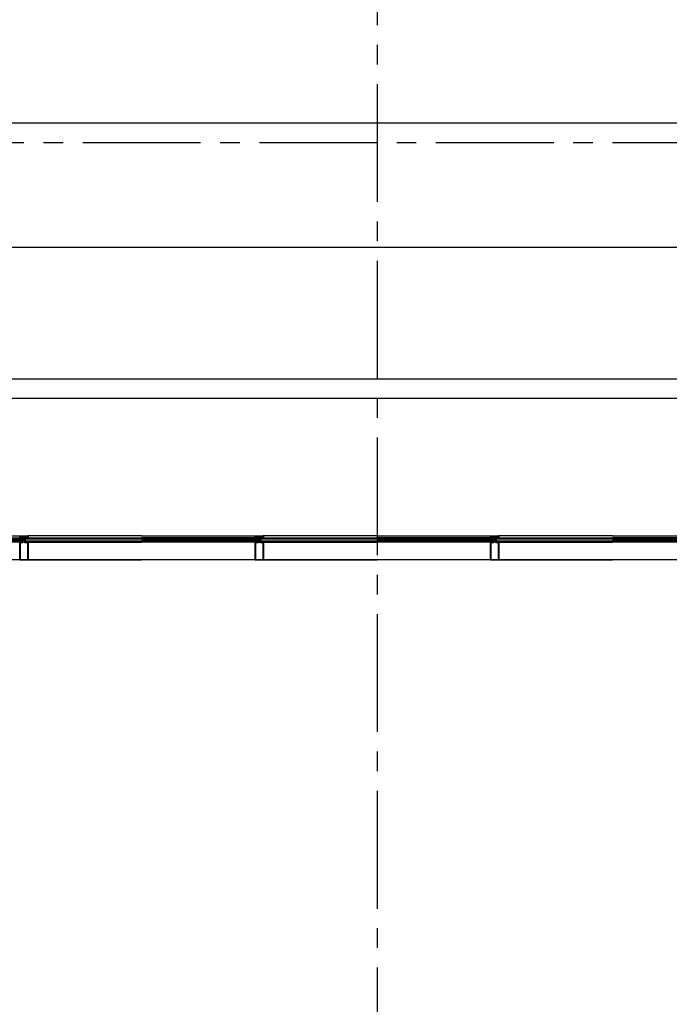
# Model space of a CAD drawing. Extents: x 2980 to 201049, y 2980 to 157420.
# Tile 31 of 78: x 100568 to 105534, y 21719 to 29242. Entities that reach past the tile are written whole.
import ezdxf

# ---------------------------------------------------------------- set-up
doc = ezdxf.new("R2010")
doc.units = 0
doc.header["$LTSCALE"] = 1200
doc.header["$PDMODE"] = 1
doc.header["$PDSIZE"] = 200
doc.linetypes.add('CENTER2', pattern=[1.125, 0.75, -0.125, 0.125, -0.125])
doc.layers.add('CIVIEL', color=8, linetype='CONTINUOUS')
doc.layers.add('STRAMIENLIJNEN', color=9, linetype='CENTER2')

msp = doc.modelspace()

# ---------------------------------------------------------------- linework, layer by layer
at = {"layer": 'CIVIEL'}
for p, q in [((156830, 28450), (97900, 28450)), ((156830, 27500), (97900, 27500)), ((125150, 26495), (97900, 26495)), ((125002, 26347), (97900, 26347)), ((99700, 25298), (100570.75, 25298)), ((100588.85, 25277.6), (100588.85, 25283)), ((100588.85, 25249), (100588.85, 25277.6)), ((100588.85, 25277.6), (100590.85, 25277.6)), ((100590.85, 25277.6), (100591.35, 25277.05833)), ((100591.35, 25277.05833), (100590.85, 25276.51667)), ((100590.85, 25276.51667), (100591.35, 25275.975)), ((100591.35, 25275.975), (100590.85, 25275.43333)), ((100590.85, 25275.43333), (100591.35, 25274.89167)), ((100593.85, 25276.6), (100594.35, 25277.6)), ((100594.35, 25276.6), (100593.85, 25276.6)), ((100594.35, 25277.6), (100597.75, 25277.6)), ((100594.35, 25274.35), (100594.35, 25276.6)), ((100597.75, 25277.6), (100597, 25277.1875)), ((100597, 25277.1875), (100597.75, 25276.775)), ((100597.75, 25276.775), (100597, 25276.3625)), ((100597, 25276.3625), (100597.75, 25275.95)), ((100597.75, 25275.95), (100597, 25275.5375)), ((100597, 25275.5375), (100597.75, 25275.125)), ((100597.75, 25275.125), (100597, 25274.7125)), ((100603, 25277.1875), (100602.25, 25277.6)), ((100602.25, 25277.6), (100605.65, 25277.6)), ((100602.25, 25276.775), (100603, 25277.1875)), ((100603, 25276.3625), (100602.25, 25276.775)), ((100602.25, 25275.95), (100603, 25276.3625)), ((100603, 25275.5375), (100602.25, 25275.95)), ((100602.25, 25275.125), (100603, 25275.5375)), ((100603, 25274.7125), (100602.25, 25275.125)), ((100605.65, 25277.6), (100606.15, 25276.6)), ((100606.15, 25276.6), (100605.65, 25276.6)), ((100605.65, 25276.6), (100605.65, 25274.35)), ((100608.65, 25277.05833), (100609.15, 25277.6)), ((100609.15, 25276.51667), (100608.65, 25277.05833)), ((100608.65, 25275.975), (100609.15, 25276.51667)), ((100609.15, 25275.43333), (100608.65, 25275.975)), ((100608.65, 25274.89167), (100609.15, 25275.43333)), ((100609.15, 25277.6), (100611.15, 25277.6)), ((100611.15, 25277.6), (100611.15, 25283)), ((100611.15, 25277.6), (100611.15, 25249)), ((100616.5, 25279), (100616.5, 25280)), ((101500, 25298), (100629.25, 25298)), ((100632.29048, 25283.5), (101500, 25283.5)), ((101500, 25298), (102370.75, 25298)), ((102367.70952, 25283.5), (101500, 25283.5)), ((102388.85, 25277.6), (102388.85, 25283)), ((102388.85, 25249), (102388.85, 25277.6)), ((102388.85, 25277.6), (102390.85, 25277.6)), ((102390.85, 25277.6), (102391.35, 25277.05833)), ((102391.35, 25277.05833), (102390.85, 25276.51667)), ((102390.85, 25276.51667), (102391.35, 25275.975)), ((102391.35, 25275.975), (102390.85, 25275.43333)), ((102390.85, 25275.43333), (102391.35, 25274.89167)), ((102393.85, 25276.6), (102394.35, 25277.6)), ((102394.35, 25276.6), (102393.85, 25276.6)), ((102394.35, 25277.6), (102397.75, 25277.6)), ((102394.35, 25274.35), (102394.35, 25276.6)), ((102397.75, 25277.6), (102397, 25277.1875)), ((102397, 25277.1875), (102397.75, 25276.775)), ((102397.75, 25276.775), (102397, 25276.3625)), ((102397, 25276.3625), (102397.75, 25275.95)), ((102397.75, 25275.95), (102397, 25275.5375)), ((102397, 25275.5375), (102397.75, 25275.125)), ((102397.75, 25275.125), (102397, 25274.7125)), ((102403, 25277.1875), (102402.25, 25277.6)), ((102402.25, 25277.6), (102405.65, 25277.6)), ((102402.25, 25276.775), (102403, 25277.1875)), ((102403, 25276.3625), (102402.25, 25276.775)), ((102402.25, 25275.95), (102403, 25276.3625)), ((102403, 25275.5375), (102402.25, 25275.95)), ((102402.25, 25275.125), (102403, 25275.5375)), ((102403, 25274.7125), (102402.25, 25275.125)), ((102405.65, 25277.6), (102406.15, 25276.6)), ((102406.15, 25276.6), (102405.65, 25276.6)), ((102405.65, 25276.6), (102405.65, 25274.35)), ((102408.65, 25277.05833), (102409.15, 25277.6)), ((102409.15, 25276.51667), (102408.65, 25277.05833)), ((102408.65, 25275.975), (102409.15, 25276.51667)), ((102409.15, 25275.43333), (102408.65, 25275.975)), ((102408.65, 25274.89167), (102409.15, 25275.43333)), ((102409.15, 25277.6), (102411.15, 25277.6)), ((102411.15, 25277.6), (102411.15, 25283)), ((102411.15, 25277.6), (102411.15, 25249)), ((102416.5, 25279), (102416.5, 25280)), ((103300, 25298), (102429.25, 25298)), ((102432.29048, 25283.5), (103300, 25283.5)), ((103300, 25298), (104170.75, 25298)), ((104167.70952, 25283.5), (103300, 25283.5)), ((104188.85, 25277.6), (104188.85, 25283)), ((104188.85, 25249), (104188.85, 25277.6)), ((104188.85, 25277.6), (104190.85, 25277.6)), ((104190.85, 25277.6), (104191.35, 25277.05833)), ((104191.35, 25277.05833), (104190.85, 25276.51667)), ((104190.85, 25276.51667), (104191.35, 25275.975)), ((104191.35, 25275.975), (104190.85, 25275.43333)), ((104190.85, 25275.43333), (104191.35, 25274.89167)), ((104193.85, 25276.6), (104194.35, 25277.6)), ((104194.35, 25276.6), (104193.85, 25276.6)), ((104194.35, 25277.6), (104197.75, 25277.6)), ((104194.35, 25274.35), (104194.35, 25276.6)), ((104197.75, 25277.6), (104197, 25277.1875)), ((104197, 25277.1875), (104197.75, 25276.775)), ((104197.75, 25276.775), (104197, 25276.3625)), ((104197, 25276.3625), (104197.75, 25275.95)), ((104197.75, 25275.95), (104197, 25275.5375)), ((104197, 25275.5375), (104197.75, 25275.125)), ((104197.75, 25275.125), (104197, 25274.7125)), ((104203, 25277.1875), (104202.25, 25277.6)), ((104202.25, 25277.6), (104205.65, 25277.6)), ((104202.25, 25276.775), (104203, 25277.1875)), ((104203, 25276.3625), (104202.25, 25276.775)), ((104202.25, 25275.95), (104203, 25276.3625)), ((104203, 25275.5375), (104202.25, 25275.95)), ((104202.25, 25275.125), (104203, 25275.5375)), ((104203, 25274.7125), (104202.25, 25275.125)), ((104205.65, 25277.6), (104206.15, 25276.6)), ((104206.15, 25276.6), (104205.65, 25276.6)), ((104205.65, 25276.6), (104205.65, 25274.35)), ((104208.65, 25277.05833), (104209.15, 25277.6)), ((104209.15, 25276.51667), (104208.65, 25277.05833)), ((104208.65, 25275.975), (104209.15, 25276.51667)), ((104209.15, 25275.43333), (104208.65, 25275.975)), ((104208.65, 25274.89167), (104209.15, 25275.43333)), ((104209.15, 25277.6), (104211.15, 25277.6)), ((104211.15, 25277.6), (104211.15, 25283)), ((104211.15, 25277.6), (104211.15, 25249)), ((104216.5, 25279), (104216.5, 25280)), ((105100, 25298), (104229.25, 25298)), ((104232.29048, 25283.5), (105100, 25283.5)), ((105100, 25298), (105970.75, 25298)), ((105967.70952, 25283.5), (105100, 25283.5)), ((100568.25, 25249), (99700, 25249)), ((100568.25, 25115.6), (100568.25, 25249)), ((100568.25, 25249), (100570.25, 25249)), ((100570.25, 25249), (100570.75, 25248.45833)), ((100570.75, 25248.45833), (100570.25, 25247.91667)), ((100570.25, 25247.91667), (100570.75, 25247.375)), ((100570.75, 25247.375), (100570.25, 25246.83333)), ((100570.25, 25246.83333), (100570.75, 25246.29167)), ((100570.75, 25246.29167), (100570.25, 25245.75)), ((100573.25, 25248), (100573.75, 25249)), ((100573.75, 25248), (100573.25, 25248)), ((100573.75, 25249), (100588.85, 25249)), ((100573.75, 25245.75), (100573.75, 25248)), ((100591.35, 25274.89167), (100590.85, 25274.35)), ((100597, 25274.7125), (100597.75, 25274.3)), ((100597.75, 25274.3), (100597, 25273.8875)), ((100597, 25273.8875), (100597.75, 25273.475)), ((100597.75, 25273.475), (100597, 25273.0625)), ((100597, 25273.0625), (100597.75, 25272.65)), ((100597.75, 25272.65), (100597, 25272.2375)), ((100597, 25272.2375), (100597.75, 25271.825)), ((100597.75, 25271.825), (100597, 25271.4125)), ((100597, 25271.4125), (100597.75, 25271)), ((100597.75, 25271), (100597, 25270.5875)), ((100597, 25270.5875), (100597.75, 25270.175)), ((100597.75, 25270.175), (100597, 25269.7625)), ((100597, 25269.7625), (100597.75, 25269.35)), ((100597.75, 25269.35), (100597, 25268.9375)), ((100597, 25268.9375), (100597.75, 25268.525)), ((100597.75, 25268.525), (100597, 25268.1125)), ((100597, 25268.1125), (100597.75, 25267.7)), ((100597.75, 25267.7), (100597, 25267.2875)), ((100597, 25267.2875), (100597.75, 25266.875)), ((100597.75, 25266.875), (100597, 25266.4625)), ((100597, 25266.4625), (100597.75, 25266.05)), ((100602.25, 25274.3), (100603, 25274.7125)), ((100603, 25273.8875), (100602.25, 25274.3)), ((100602.25, 25273.475), (100603, 25273.8875)), ((100603, 25273.0625), (100602.25, 25273.475)), ((100602.25, 25272.65), (100603, 25273.0625)), ((100603, 25272.2375), (100602.25, 25272.65)), ((100602.25, 25271.825), (100603, 25272.2375)), ((100603, 25271.4125), (100602.25, 25271.825)), ((100602.25, 25271), (100603, 25271.4125)), ((100603, 25270.5875), (100602.25, 25271)), ((100602.25, 25270.175), (100603, 25270.5875)), ((100603, 25269.7625), (100602.25, 25270.175)), ((100602.25, 25269.35), (100603, 25269.7625)), ((100603, 25268.9375), (100602.25, 25269.35)), ((100602.25, 25268.525), (100603, 25268.9375)), ((100603, 25268.1125), (100602.25, 25268.525)), ((100602.25, 25267.7), (100603, 25268.1125)), ((100603, 25267.2875), (100602.25, 25267.7)), ((100602.25, 25266.875), (100603, 25267.2875)), ((100603, 25266.4625), (100602.25, 25266.875)), ((100602.25, 25266.05), (100603, 25266.4625)), ((100609.15, 25274.35), (100608.65, 25274.89167)), ((100611.15, 25249), (100626.25, 25249)), ((100626.25, 25249), (100626.75, 25248)), ((100626.75, 25248), (100626.25, 25248)), ((100626.25, 25248), (100626.25, 25245.75)), ((100629.25, 25248.45833), (100629.75, 25249)), ((100629.75, 25247.91667), (100629.25, 25248.45833)), ((100629.25, 25247.375), (100629.75, 25247.91667)), ((100629.75, 25246.83333), (100629.25, 25247.375)), ((100629.25, 25246.29167), (100629.75, 25246.83333)), ((100629.75, 25245.75), (100629.25, 25246.29167)), ((100629.75, 25249), (100631.75, 25249)), ((100631.75, 25249), (101500, 25249)), ((100631.75, 25249), (100631.75, 25115.6)), ((102368.25, 25249), (101500, 25249)), ((102368.25, 25115.6), (102368.25, 25249)), ((102368.25, 25249), (102370.25, 25249)), ((102370.25, 25249), (102370.75, 25248.45833)), ((102370.75, 25248.45833), (102370.25, 25247.91667)), ((102370.25, 25247.91667), (102370.75, 25247.375)), ((102370.75, 25247.375), (102370.25, 25246.83333)), ((102370.25, 25246.83333), (102370.75, 25246.29167)), ((102370.75, 25246.29167), (102370.25, 25245.75)), ((102373.25, 25248), (102373.75, 25249)), ((102373.75, 25248), (102373.25, 25248)), ((102373.75, 25249), (102388.85, 25249)), ((102373.75, 25245.75), (102373.75, 25248)), ((102391.35, 25274.89167), (102390.85, 25274.35)), ((102397, 25274.7125), (102397.75, 25274.3)), ((102397.75, 25274.3), (102397, 25273.8875)), ((102397, 25273.8875), (102397.75, 25273.475)), ((102397.75, 25273.475), (102397, 25273.0625)), ((102397, 25273.0625), (102397.75, 25272.65)), ((102397.75, 25272.65), (102397, 25272.2375)), ((102397, 25272.2375), (102397.75, 25271.825)), ((102397.75, 25271.825), (102397, 25271.4125)), ((102397, 25271.4125), (102397.75, 25271)), ((102397.75, 25271), (102397, 25270.5875)), ((102397, 25270.5875), (102397.75, 25270.175)), ((102397.75, 25270.175), (102397, 25269.7625)), ((102397, 25269.7625), (102397.75, 25269.35)), ((102397.75, 25269.35), (102397, 25268.9375)), ((102397, 25268.9375), (102397.75, 25268.525)), ((102397.75, 25268.525), (102397, 25268.1125)), ((102397, 25268.1125), (102397.75, 25267.7)), ((102397.75, 25267.7), (102397, 25267.2875)), ((102397, 25267.2875), (102397.75, 25266.875)), ((102397.75, 25266.875), (102397, 25266.4625)), ((102397, 25266.4625), (102397.75, 25266.05)), ((102402.25, 25274.3), (102403, 25274.7125)), ((102403, 25273.8875), (102402.25, 25274.3)), ((102402.25, 25273.475), (102403, 25273.8875)), ((102403, 25273.0625), (102402.25, 25273.475)), ((102402.25, 25272.65), (102403, 25273.0625)), ((102403, 25272.2375), (102402.25, 25272.65)), ((102402.25, 25271.825), (102403, 25272.2375)), ((102403, 25271.4125), (102402.25, 25271.825)), ((102402.25, 25271), (102403, 25271.4125)), ((102403, 25270.5875), (102402.25, 25271)), ((102402.25, 25270.175), (102403, 25270.5875)), ((102403, 25269.7625), (102402.25, 25270.175)), ((102402.25, 25269.35), (102403, 25269.7625)), ((102403, 25268.9375), (102402.25, 25269.35)), ((102402.25, 25268.525), (102403, 25268.9375)), ((102403, 25268.1125), (102402.25, 25268.525)), ((102402.25, 25267.7), (102403, 25268.1125)), ((102403, 25267.2875), (102402.25, 25267.7)), ((102402.25, 25266.875), (102403, 25267.2875)), ((102403, 25266.4625), (102402.25, 25266.875)), ((102402.25, 25266.05), (102403, 25266.4625)), ((102409.15, 25274.35), (102408.65, 25274.89167)), ((102411.15, 25249), (102426.25, 25249)), ((102426.25, 25249), (102426.75, 25248)), ((102426.75, 25248), (102426.25, 25248)), ((102426.25, 25248), (102426.25, 25245.75)), ((102429.25, 25248.45833), (102429.75, 25249)), ((102429.75, 25247.91667), (102429.25, 25248.45833)), ((102429.25, 25247.375), (102429.75, 25247.91667)), ((102429.75, 25246.83333), (102429.25, 25247.375)), ((102429.25, 25246.29167), (102429.75, 25246.83333)), ((102429.75, 25245.75), (102429.25, 25246.29167)), ((102429.75, 25249), (102431.75, 25249)), ((102431.75, 25249), (103300, 25249)), ((102431.75, 25249), (102431.75, 25115.6)), ((104168.25, 25249), (103300, 25249)), ((104168.25, 25115.6), (104168.25, 25249)), ((104168.25, 25249), (104170.25, 25249)), ((104170.25, 25249), (104170.75, 25248.45833)), ((104170.75, 25248.45833), (104170.25, 25247.91667)), ((104170.25, 25247.91667), (104170.75, 25247.375)), ((104170.75, 25247.375), (104170.25, 25246.83333)), ((104170.25, 25246.83333), (104170.75, 25246.29167)), ((104170.75, 25246.29167), (104170.25, 25245.75)), ((104173.25, 25248), (104173.75, 25249)), ((104173.75, 25248), (104173.25, 25248)), ((104173.75, 25249), (104188.85, 25249)), ((104173.75, 25245.75), (104173.75, 25248)), ((104191.35, 25274.89167), (104190.85, 25274.35)), ((104197, 25274.7125), (104197.75, 25274.3)), ((104197.75, 25274.3), (104197, 25273.8875)), ((104197, 25273.8875), (104197.75, 25273.475)), ((104197.75, 25273.475), (104197, 25273.0625)), ((104197, 25273.0625), (104197.75, 25272.65)), ((104197.75, 25272.65), (104197, 25272.2375)), ((104197, 25272.2375), (104197.75, 25271.825)), ((104197.75, 25271.825), (104197, 25271.4125)), ((104197, 25271.4125), (104197.75, 25271)), ((104197.75, 25271), (104197, 25270.5875)), ((104197, 25270.5875), (104197.75, 25270.175)), ((104197.75, 25270.175), (104197, 25269.7625)), ((104197, 25269.7625), (104197.75, 25269.35)), ((104197.75, 25269.35), (104197, 25268.9375)), ((104197, 25268.9375), (104197.75, 25268.525)), ((104197.75, 25268.525), (104197, 25268.1125)), ((104197, 25268.1125), (104197.75, 25267.7)), ((104197.75, 25267.7), (104197, 25267.2875)), ((104197, 25267.2875), (104197.75, 25266.875)), ((104197.75, 25266.875), (104197, 25266.4625)), ((104197, 25266.4625), (104197.75, 25266.05)), ((104202.25, 25274.3), (104203, 25274.7125)), ((104203, 25273.8875), (104202.25, 25274.3)), ((104202.25, 25273.475), (104203, 25273.8875)), ((104203, 25273.0625), (104202.25, 25273.475)), ((104202.25, 25272.65), (104203, 25273.0625)), ((104203, 25272.2375), (104202.25, 25272.65)), ((104202.25, 25271.825), (104203, 25272.2375)), ((104203, 25271.4125), (104202.25, 25271.825)), ((104202.25, 25271), (104203, 25271.4125)), ((104203, 25270.5875), (104202.25, 25271)), ((104202.25, 25270.175), (104203, 25270.5875)), ((104203, 25269.7625), (104202.25, 25270.175)), ((104202.25, 25269.35), (104203, 25269.7625)), ((104203, 25268.9375), (104202.25, 25269.35)), ((104202.25, 25268.525), (104203, 25268.9375)), ((104203, 25268.1125), (104202.25, 25268.525)), ((104202.25, 25267.7), (104203, 25268.1125)), ((104203, 25267.2875), (104202.25, 25267.7)), ((104202.25, 25266.875), (104203, 25267.2875)), ((104203, 25266.4625), (104202.25, 25266.875)), ((104202.25, 25266.05), (104203, 25266.4625)), ((104209.15, 25274.35), (104208.65, 25274.89167)), ((104211.15, 25249), (104226.25, 25249)), ((104226.25, 25249), (104226.75, 25248)), ((104226.75, 25248), (104226.25, 25248)), ((104226.25, 25248), (104226.25, 25245.75)), ((104229.25, 25248.45833), (104229.75, 25249)), ((104229.75, 25247.91667), (104229.25, 25248.45833)), ((104229.25, 25247.375), (104229.75, 25247.91667)), ((104229.75, 25246.83333), (104229.25, 25247.375)), ((104229.25, 25246.29167), (104229.75, 25246.83333)), ((104229.75, 25245.75), (104229.25, 25246.29167)), ((104229.75, 25249), (104231.75, 25249)), ((104231.75, 25249), (105100, 25249)), ((104231.75, 25249), (104231.75, 25115.6)), ((105968.25, 25249), (105100, 25249)), ((100631.75, 25115.6), (99700, 25115.6)), ((100568.25, 25115.6), (101500, 25115.6)), ((100631.75, 25115.6), (100568.25, 25115.6)), ((102431.75, 25115.6), (101500, 25115.6)), ((102368.25, 25115.6), (103300, 25115.6)), ((102431.75, 25115.6), (102368.25, 25115.6)), ((104231.75, 25115.6), (103300, 25115.6)), ((104168.25, 25115.6), (105100, 25115.6)), ((104231.75, 25115.6), (104168.25, 25115.6)), ((106031.75, 25115.6), (105100, 25115.6))]:
    msp.add_line(p, q, dxfattribs=at)
for points in [[(99700, 25272), (100583.5, 25272), (100583.5, 25280), (99700, 25280)], [(101500, 25272), (100616.5, 25272), (100616.5, 25280), (101500, 25280)], [(101500, 25272), (102383.5, 25272), (102383.5, 25280), (101500, 25280)], [(103300, 25272), (102416.5, 25272), (102416.5, 25280), (103300, 25280)], [(103300, 25272), (104183.5, 25272), (104183.5, 25280), (103300, 25280)], [(105100, 25272), (104216.5, 25272), (104216.5, 25280), (105100, 25280)], [(105100, 25272), (105983.5, 25272), (105983.5, 25280), (105100, 25280)], [(99700, 25254), (100583.5, 25254), (100583.5, 25260), (99700, 25260)], [(101500, 25254), (100616.5, 25254), (100616.5, 25260), (101500, 25260)], [(101500, 25254), (102383.5, 25254), (102383.5, 25260), (101500, 25260)], [(103300, 25254), (102416.5, 25254), (102416.5, 25260), (103300, 25260)], [(103300, 25254), (104183.5, 25254), (104183.5, 25260), (103300, 25260)], [(105100, 25254), (104216.5, 25254), (104216.5, 25260), (105100, 25260)], [(105100, 25254), (105983.5, 25254), (105983.5, 25260), (105100, 25260)]]:
    msp.add_lwpolyline(points, dxfattribs=at)
msp.add_lwpolyline([(100567.70952, 25283.5), (100568.25, 25283.5, 0.4142135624), (100568.75, 25283), (100574.75, 25283), (100574.75, 25284.25), (100573.78986, 25284.25), (100573.78986, 25284.62065), (100574.75, 25285.7032), (100578.75, 25285.7032), (100579.71014, 25284.62065), (100579.71014, 25284.25), (100578.75, 25284.25), (100578.75, 25283), (100583.5, 25283), (100583.5, 25282), (100579.38836, 25280.06511, -0.4142135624), (100578.72305, 25280.30462), (100578.72305, 25280.30462, -0.4142135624), (100578.8428, 25280.63727), (100581.40498, 25281.843), (100581.40498, 25282), (100579.97719, 25282), (100575.86555, 25280.06511, -0.4142135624), (100575.20024, 25280.30462), (100575.20024, 25280.30462, -0.4142135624), (100575.32, 25280.63727), (100577.80298, 25281.80573, 0.8963954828), (100577.7707, 25281.89975), (100569.50442, 25280.03797, -0.4142135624), (100568.90678, 25280.41589), (100568.87382, 25280.56222, -0.4142135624), (100568.9494, 25280.68175), (100572.64234, 25281.5135), (100572.64234, 25281.75), (100570.62313, 25281.75), (100563.01466, 25280.03637, -0.8693059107)], format="xyb", dxfattribs=at)
for points in [[(100631.75, 25283.5, -0.4142135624), (100631.25, 25283), (100631.16956, 25283, -0.3394542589), (100630.6866, 25283.37059), (100630.25, 25285, -1), (100630.25, 25288), (100630.25, 25295, 0.4142135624), (100628.75, 25296.5), (100571.25, 25296.5, 0.4142135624), (100569.75, 25295), (100569.75, 25288, -1), (100569.75, 25285), (100569.3134, 25283.37059, -0.3394542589), (100568.83044, 25283), (100568.75, 25283, -0.4142135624), (100568.25, 25283.5), (100568.25, 25295.5, -0.4142135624), (100570.75, 25298), (100629.25, 25298, -0.4142135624), (100631.75, 25295.5)], [(100620.75, 25283), (100620.75, 25284), (100619.75, 25284), (100619.75, 25286), (100626.75, 25286), (100626.75, 25284), (100625.75, 25284), (100625.75, 25283), (100630.32977, 25283, 0.493145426), (100630.66784, 25283.44059), (100630.25, 25285, -0.767326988), (100629.5, 25287.79904), (100628.58245, 25291.22339, 0.7103886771), (100624.6286, 25291.51519, 0.4075403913), (100624.878, 25290.86221, -0.8043780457), (100624.25, 25288), (100617.75, 25288), (100617.75, 25285.6099, -0.4732848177), (100617.15194, 25285.11961), (100606, 25286), (100594, 25286), (100582.84806, 25285.11961, -0.4732848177), (100582.25, 25285.6099), (100582.25, 25288), (100575.75, 25288, -0.8043780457), (100575.122, 25290.86221, 0.4075403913), (100575.3714, 25291.51519, 0.7103886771), (100571.41755, 25291.22339), (100570.5, 25287.79904, -0.767326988), (100569.75, 25285), (100569.33216, 25283.44059, 0.493145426), (100569.67023, 25283), (100574.25, 25283), (100574.25, 25284), (100573.25, 25284), (100573.25, 25286), (100580.25, 25286), (100580.25, 25284), (100579.25, 25284), (100579.25, 25283)], [(100621.27695, 25280.30462), (100621.27695, 25280.30462, 0.4142135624), (100621.1572, 25280.63727), (100618.59502, 25281.843), (100618.59502, 25282), (100620.02281, 25282), (100624.13445, 25280.06511, 0.4142135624), (100624.79976, 25280.30462), (100624.79976, 25280.30462, 0.4142135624), (100624.68, 25280.63727), (100622.19702, 25281.80573, -0.8963954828), (100622.2293, 25281.89975), (100630.49558, 25280.03797, 0.4142135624), (100631.09322, 25280.41589), (100631.12618, 25280.56222, 0.4142135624), (100631.0506, 25280.68175), (100627.35766, 25281.5135), (100627.35766, 25281.75), (100629.37687, 25281.75), (100636.98534, 25280.03637, 0.8693059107), (100637.26526, 25280.77748), (100632.29048, 25283.5), (100631.75, 25283.5, -0.4142135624), (100631.25, 25283), (100625.25, 25283), (100625.25, 25284.25), (100626.21014, 25284.25), (100626.21014, 25284.62065), (100625.25, 25285.7032), (100621.25, 25285.7032), (100620.28986, 25284.62065), (100620.28986, 25284.25), (100621.25, 25284.25), (100621.25, 25283), (100616.5, 25283), (100616.5, 25282), (100620.61164, 25280.06511, 0.4142135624)], [(102378.72305, 25280.30462), (102378.72305, 25280.30462, -0.4142135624), (102378.8428, 25280.63727), (102381.40498, 25281.843), (102381.40498, 25282), (102379.97719, 25282), (102375.86555, 25280.06511, -0.4142135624), (102375.20024, 25280.30462), (102375.20024, 25280.30462, -0.4142135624), (102375.32, 25280.63727), (102377.80298, 25281.80573, 0.8963954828), (102377.7707, 25281.89975), (102369.50442, 25280.03797, -0.4142135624), (102368.90678, 25280.41589), (102368.87382, 25280.56222, -0.4142135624), (102368.9494, 25280.68175), (102372.64234, 25281.5135), (102372.64234, 25281.75), (102370.62313, 25281.75), (102363.01466, 25280.03637, -0.8693059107), (102362.73474, 25280.77748), (102367.70952, 25283.5), (102368.25, 25283.5, 0.4142135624), (102368.75, 25283), (102374.75, 25283), (102374.75, 25284.25), (102373.78986, 25284.25), (102373.78986, 25284.62065), (102374.75, 25285.7032), (102378.75, 25285.7032), (102379.71014, 25284.62065), (102379.71014, 25284.25), (102378.75, 25284.25), (102378.75, 25283), (102383.5, 25283), (102383.5, 25282), (102379.38836, 25280.06511, -0.4142135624)], [(102431.75, 25283.5, -0.4142135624), (102431.25, 25283), (102431.16956, 25283, -0.3394542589), (102430.6866, 25283.37059), (102430.25, 25285, -1), (102430.25, 25288), (102430.25, 25295, 0.4142135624), (102428.75, 25296.5), (102371.25, 25296.5, 0.4142135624), (102369.75, 25295), (102369.75, 25288, -1), (102369.75, 25285), (102369.3134, 25283.37059, -0.3394542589), (102368.83044, 25283), (102368.75, 25283, -0.4142135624), (102368.25, 25283.5), (102368.25, 25295.5, -0.4142135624), (102370.75, 25298), (102429.25, 25298, -0.4142135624), (102431.75, 25295.5)], [(102420.75, 25283), (102420.75, 25284), (102419.75, 25284), (102419.75, 25286), (102426.75, 25286), (102426.75, 25284), (102425.75, 25284), (102425.75, 25283), (102430.32977, 25283, 0.493145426), (102430.66784, 25283.44059), (102430.25, 25285, -0.767326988), (102429.5, 25287.79904), (102428.58245, 25291.22339, 0.7103886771), (102424.6286, 25291.51519, 0.4075403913), (102424.878, 25290.86221, -0.8043780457), (102424.25, 25288), (102417.75, 25288), (102417.75, 25285.6099, -0.4732848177), (102417.15194, 25285.11961), (102406, 25286), (102394, 25286), (102382.84806, 25285.11961, -0.4732848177), (102382.25, 25285.6099), (102382.25, 25288), (102375.75, 25288, -0.8043780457), (102375.122, 25290.86221, 0.4075403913), (102375.3714, 25291.51519, 0.7103886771), (102371.41755, 25291.22339), (102370.5, 25287.79904, -0.767326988), (102369.75, 25285), (102369.33216, 25283.44059, 0.493145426), (102369.67023, 25283), (102374.25, 25283), (102374.25, 25284), (102373.25, 25284), (102373.25, 25286), (102380.25, 25286), (102380.25, 25284), (102379.25, 25284), (102379.25, 25283)], [(102421.27695, 25280.30462), (102421.27695, 25280.30462, 0.4142135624), (102421.1572, 25280.63727), (102418.59502, 25281.843), (102418.59502, 25282), (102420.02281, 25282), (102424.13445, 25280.06511, 0.4142135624), (102424.79976, 25280.30462), (102424.79976, 25280.30462, 0.4142135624), (102424.68, 25280.63727), (102422.19702, 25281.80573, -0.8963954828), (102422.2293, 25281.89975), (102430.49558, 25280.03797, 0.4142135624), (102431.09322, 25280.41589), (102431.12618, 25280.56222, 0.4142135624), (102431.0506, 25280.68175), (102427.35766, 25281.5135), (102427.35766, 25281.75), (102429.37687, 25281.75), (102436.98534, 25280.03637, 0.8693059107), (102437.26526, 25280.77748), (102432.29048, 25283.5), (102431.75, 25283.5, -0.4142135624), (102431.25, 25283), (102425.25, 25283), (102425.25, 25284.25), (102426.21014, 25284.25), (102426.21014, 25284.62065), (102425.25, 25285.7032), (102421.25, 25285.7032), (102420.28986, 25284.62065), (102420.28986, 25284.25), (102421.25, 25284.25), (102421.25, 25283), (102416.5, 25283), (102416.5, 25282), (102420.61164, 25280.06511, 0.4142135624)], [(104178.72305, 25280.30462), (104178.72305, 25280.30462, -0.4142135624), (104178.8428, 25280.63727), (104181.40498, 25281.843), (104181.40498, 25282), (104179.97719, 25282), (104175.86555, 25280.06511, -0.4142135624), (104175.20024, 25280.30462), (104175.20024, 25280.30462, -0.4142135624), (104175.32, 25280.63727), (104177.80298, 25281.80573, 0.8963954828), (104177.7707, 25281.89975), (104169.50442, 25280.03797, -0.4142135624), (104168.90678, 25280.41589), (104168.87382, 25280.56222, -0.4142135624), (104168.9494, 25280.68175), (104172.64234, 25281.5135), (104172.64234, 25281.75), (104170.62313, 25281.75), (104163.01466, 25280.03637, -0.8693059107), (104162.73474, 25280.77748), (104167.70952, 25283.5), (104168.25, 25283.5, 0.4142135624), (104168.75, 25283), (104174.75, 25283), (104174.75, 25284.25), (104173.78986, 25284.25), (104173.78986, 25284.62065), (104174.75, 25285.7032), (104178.75, 25285.7032), (104179.71014, 25284.62065), (104179.71014, 25284.25), (104178.75, 25284.25), (104178.75, 25283), (104183.5, 25283), (104183.5, 25282), (104179.38836, 25280.06511, -0.4142135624)], [(104231.75, 25283.5, -0.4142135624), (104231.25, 25283), (104231.16956, 25283, -0.3394542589), (104230.6866, 25283.37059), (104230.25, 25285, -1), (104230.25, 25288), (104230.25, 25295, 0.4142135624), (104228.75, 25296.5), (104171.25, 25296.5, 0.4142135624), (104169.75, 25295), (104169.75, 25288, -1), (104169.75, 25285), (104169.3134, 25283.37059, -0.3394542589), (104168.83044, 25283), (104168.75, 25283, -0.4142135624), (104168.25, 25283.5), (104168.25, 25295.5, -0.4142135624), (104170.75, 25298), (104229.25, 25298, -0.4142135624), (104231.75, 25295.5)], [(104220.75, 25283), (104220.75, 25284), (104219.75, 25284), (104219.75, 25286), (104226.75, 25286), (104226.75, 25284), (104225.75, 25284), (104225.75, 25283), (104230.32977, 25283, 0.493145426), (104230.66784, 25283.44059), (104230.25, 25285, -0.767326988), (104229.5, 25287.79904), (104228.58245, 25291.22339, 0.7103886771), (104224.6286, 25291.51519, 0.4075403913), (104224.878, 25290.86221, -0.8043780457), (104224.25, 25288), (104217.75, 25288), (104217.75, 25285.6099, -0.4732848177), (104217.15194, 25285.11961), (104206, 25286), (104194, 25286), (104182.84806, 25285.11961, -0.4732848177), (104182.25, 25285.6099), (104182.25, 25288), (104175.75, 25288, -0.8043780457), (104175.122, 25290.86221, 0.4075403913), (104175.3714, 25291.51519, 0.7103886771), (104171.41755, 25291.22339), (104170.5, 25287.79904, -0.767326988), (104169.75, 25285), (104169.33216, 25283.44059, 0.493145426), (104169.67023, 25283), (104174.25, 25283), (104174.25, 25284), (104173.25, 25284), (104173.25, 25286), (104180.25, 25286), (104180.25, 25284), (104179.25, 25284), (104179.25, 25283)], [(104221.27695, 25280.30462), (104221.27695, 25280.30462, 0.4142135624), (104221.1572, 25280.63727), (104218.59502, 25281.843), (104218.59502, 25282), (104220.02281, 25282), (104224.13445, 25280.06511, 0.4142135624), (104224.79976, 25280.30462), (104224.79976, 25280.30462, 0.4142135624), (104224.68, 25280.63727), (104222.19702, 25281.80573, -0.8963954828), (104222.2293, 25281.89975), (104230.49558, 25280.03797, 0.4142135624), (104231.09322, 25280.41589), (104231.12618, 25280.56222, 0.4142135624), (104231.0506, 25280.68175), (104227.35766, 25281.5135), (104227.35766, 25281.75), (104229.37687, 25281.75), (104236.98534, 25280.03637, 0.8693059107), (104237.26526, 25280.77748), (104232.29048, 25283.5), (104231.75, 25283.5, -0.4142135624), (104231.25, 25283), (104225.25, 25283), (104225.25, 25284.25), (104226.21014, 25284.25), (104226.21014, 25284.62065), (104225.25, 25285.7032), (104221.25, 25285.7032), (104220.28986, 25284.62065), (104220.28986, 25284.25), (104221.25, 25284.25), (104221.25, 25283), (104216.5, 25283), (104216.5, 25282), (104220.61164, 25280.06511, 0.4142135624)], [(100571.90304, 25244.9258), (100573.64572, 25246.66848, 0.8549657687), (100573.27668, 25247.17534), (100572.25, 25246.64957), (100572.25, 25249), (100576.25, 25249), (100576.25, 25254), (100568.25, 25254), (100568.25, 25249), (100571, 25249), (100571, 25247.375), (100570.75, 25247.375), (100570.75, 25245.4034, 0.6681786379)], [(100628.09696, 25244.9258), (100626.35428, 25246.66848, -0.8549657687), (100626.72332, 25247.17534), (100627.75, 25246.64957), (100627.75, 25249), (100623.75, 25249), (100623.75, 25254), (100631.75, 25254), (100631.75, 25249), (100629, 25249), (100629, 25247.375), (100629.25, 25247.375), (100629.25, 25245.4034, -0.6681786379)], [(102371.90304, 25244.9258), (102373.64572, 25246.66848, 0.8549657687), (102373.27668, 25247.17534), (102372.25, 25246.64957), (102372.25, 25249), (102376.25, 25249), (102376.25, 25254), (102368.25, 25254), (102368.25, 25249), (102371, 25249), (102371, 25247.375), (102370.75, 25247.375), (102370.75, 25245.4034, 0.6681786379)], [(102428.09696, 25244.9258), (102426.35428, 25246.66848, -0.8549657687), (102426.72332, 25247.17534), (102427.75, 25246.64957), (102427.75, 25249), (102423.75, 25249), (102423.75, 25254), (102431.75, 25254), (102431.75, 25249), (102429, 25249), (102429, 25247.375), (102429.25, 25247.375), (102429.25, 25245.4034, -0.6681786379)], [(104171.90304, 25244.9258), (104173.64572, 25246.66848, 0.8549657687), (104173.27668, 25247.17534), (104172.25, 25246.64957), (104172.25, 25249), (104176.25, 25249), (104176.25, 25254), (104168.25, 25254), (104168.25, 25249), (104171, 25249), (104171, 25247.375), (104170.75, 25247.375), (104170.75, 25245.4034, 0.6681786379)], [(104228.09696, 25244.9258), (104226.35428, 25246.66848, -0.8549657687), (104226.72332, 25247.17534), (104227.75, 25246.64957), (104227.75, 25249), (104223.75, 25249), (104223.75, 25254), (104231.75, 25254), (104231.75, 25249), (104229, 25249), (104229, 25247.375), (104229.25, 25247.375), (104229.25, 25245.4034, -0.6681786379)], [(150520, 21613), (150520, 25115.6), (95243, 25115.6), (95243, 21100), (109255, 21100), (109255, 15935), (102801, 15935), (102801, 8400.72681, 0.0377363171), (125100, 10826.92883), (125100, 13650), (124650, 13650), (124650, 14150), (125150, 14150), (125150, 13800), (135100, 13800), (135100, 21613)]]:
    msp.add_lwpolyline(points, format="xyb", close=True, dxfattribs=at)
for points in [[(100594, 25289), (100594, 25286), (100606, 25286), (100606, 25289)], [(102394, 25289), (102394, 25286), (102406, 25286), (102406, 25289)], [(104194, 25289), (104194, 25286), (104206, 25286), (104206, 25289)], [(100592.85, 25244), (100575.75, 25244), (100575.75, 25243), (100574.25, 25241.5), (100570.75, 25241.5), (100570.75, 25118.1), (100629.25, 25118.1), (100629.25, 25241.5), (100625.75, 25241.5), (100624.25, 25243), (100624.25, 25244), (100607.15, 25244), (100607.15, 25261), (100592.85, 25261)], [(100583.5, 25272), (100583.5, 25260), (100578.5, 25260), (100578.5, 25272)], [(102392.85, 25244), (102375.75, 25244), (102375.75, 25243), (102374.25, 25241.5), (102370.75, 25241.5), (102370.75, 25118.1), (102429.25, 25118.1), (102429.25, 25241.5), (102425.75, 25241.5), (102424.25, 25243), (102424.25, 25244), (102407.15, 25244), (102407.15, 25261), (102392.85, 25261)], [(102383.5, 25272), (102383.5, 25260), (102378.5, 25260), (102378.5, 25272)], [(104192.85, 25244), (104175.75, 25244), (104175.75, 25243), (104174.25, 25241.5), (104170.75, 25241.5), (104170.75, 25118.1), (104229.25, 25118.1), (104229.25, 25241.5), (104225.75, 25241.5), (104224.25, 25243), (104224.25, 25244), (104207.15, 25244), (104207.15, 25261), (104192.85, 25261)], [(104183.5, 25272), (104183.5, 25260), (104178.5, 25260), (104178.5, 25272)]]:
    msp.add_lwpolyline(points, close=True, dxfattribs=at)
for centre, radius, start, end in [((100600, 25283.05), 8.45, 44.760270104, 135.239729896), ((102400, 25283.05), 8.45, 44.760270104, 135.239729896), ((104200, 25283.05), 8.45, 44.760270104, 135.239729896), ((100572, 25245.75), 1.75, 180, 0), ((100592.6, 25274.35), 1.75, 180, 0), ((100600, 25266.05), 2.25, 180, 0), ((100607.4, 25274.35), 1.75, 180, 0), ((100628, 25245.75), 1.75, 180, 0), ((102372, 25245.75), 1.75, 180, 0), ((102392.6, 25274.35), 1.75, 180, 0), ((102400, 25266.05), 2.25, 180, 0), ((102407.4, 25274.35), 1.75, 180, 0), ((102428, 25245.75), 1.75, 180, 0), ((104172, 25245.75), 1.75, 180, 0), ((104192.6, 25274.35), 1.75, 180, 0), ((104200, 25266.05), 2.25, 180, 0), ((104207.4, 25274.35), 1.75, 180, 0), ((104228, 25245.75), 1.75, 180, 0)]:
    msp.add_arc(centre, radius, start, end, dxfattribs=at)
at = {"layer": 'CIVIEL', "linetype": 'BYBLOCK'}
for p in [(100631.75, 25254), (100631.75, 25254), (102431.75, 25254), (102431.75, 25254), (104231.75, 25254), (104231.75, 25254)]:
    msp.add_point(p, dxfattribs=at)
at = {"layer": 'STRAMIENLIJNEN'}
msp.add_line((103300, 46300), (103300, 4300), dxfattribs=at)
msp.add_lwpolyline([(157300, 28300), (38500, 28300)], dxfattribs=at)

doc.saveas('drawing.dxf')
